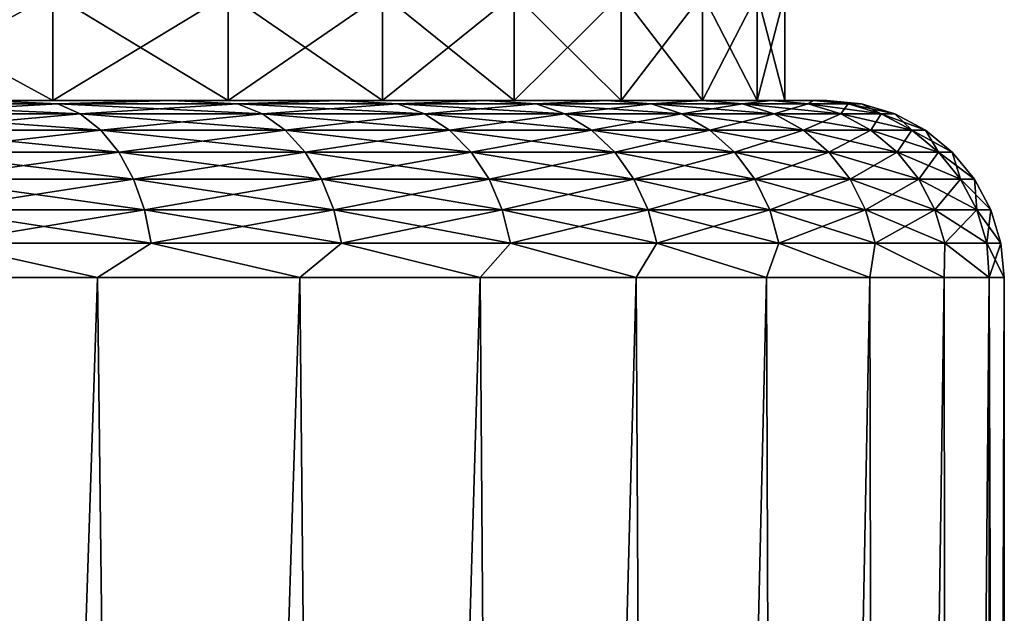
# Model space of a CAD drawing. Header units: metres. Extents: x -109 to 109, y -342 to 116.
# Tile 50 of 213: x -67.55 to -62, y 16.6 to 19.96. Entities that reach past the tile are written whole.
import ezdxf

# ---------------------------------------------------------------- set-up
doc = ezdxf.new("R2010")
doc.units = ezdxf.units.M
doc.layers.add('solid_505140_SW0001', color=7, linetype='CONTINUOUS')

msp = doc.modelspace()

# ---------------------------------------------------------------- linework, layer by layer
at = {"layer": 'solid_505140_SW0001'}
for points in [[(-68.462112, 20.1, 10.57391), (-68.462067, 19.5, 10.573877), (-67.365829, 19.5, 9.64272)], [(-68.462112, 20.1, 10.57391), (-67.365829, 19.5, 9.64272), (-67.365799, 20.1, 9.642699)], [(-67.365799, 20.1, -9.642699), (-68.462067, 19.5, -10.573877), (-68.462112, 20.1, -10.57391)], [(-67.365799, 20.1, -9.642699), (-67.365829, 19.5, -9.64272), (-68.462067, 19.5, -10.573877)], [(-67.365799, 20.1, 9.642699), (-67.365829, 19.5, 9.64272), (-66.376877, 19.5, 8.598705)], [(-66.376915, 20.1, -8.598756), (-66.376877, 19.5, -8.598705), (-67.365829, 19.5, -9.64272)], [(-66.376915, 20.1, -8.598756), (-67.365829, 19.5, -9.64272), (-67.365799, 20.1, -9.642699)], [(-67.365799, 20.1, 9.642699), (-66.376877, 19.5, 8.598705), (-66.376915, 20.1, 8.598756)], [(-66.376915, 20.1, 8.598756), (-66.376877, 19.5, 8.598705), (-65.506546, 19.5, 7.4538)], [(-66.376915, 20.1, 8.598756), (-65.506546, 19.5, 7.4538), (-65.506546, 20.1, 7.453814)], [(-65.506546, 20.1, -7.453814), (-66.376877, 19.5, -8.598705), (-66.376915, 20.1, -8.598756)], [(-65.506546, 20.1, -7.453814), (-65.506546, 19.5, -7.4538), (-66.376877, 19.5, -8.598705)], [(-65.506546, 20.1, 7.453814), (-65.506546, 19.5, 7.4538), (-64.765022, 19.5, 6.221376)], [(-65.506546, 20.1, 7.453814), (-64.765022, 19.5, 6.221376), (-64.764977, 20.1, 6.22128)], [(-64.764977, 20.1, -6.22128), (-64.765022, 19.5, -6.221376), (-65.506546, 19.5, -7.4538)], [(-64.764977, 20.1, -6.22128), (-65.506546, 19.5, -7.4538), (-65.506546, 20.1, -7.453814)], [(-64.764977, 20.1, 6.22128), (-64.765022, 19.5, 6.221376), (-64.161232, 19.5, 4.916321)], [(-64.161285, 20.1, -4.916437), (-64.161232, 19.5, -4.916321), (-64.765022, 19.5, -6.221376)], [(-64.161285, 20.1, -4.916437), (-64.765022, 19.5, -6.221376), (-64.764977, 20.1, -6.22128)], [(-64.764977, 20.1, 6.22128), (-64.161232, 19.5, 4.916321), (-64.161285, 20.1, 4.916437)], [(-64.161285, 20.1, 4.916437), (-64.161232, 19.5, 4.916321), (-63.701992, 19.5, 3.553321)], [(-64.161285, 20.1, 4.916437), (-63.701992, 19.5, 3.553321), (-63.701981, 20.1, 3.553317)], [(-63.701981, 20.1, -3.553317), (-64.161232, 19.5, -4.916321), (-64.161285, 20.1, -4.916437)], [(-63.701981, 20.1, -3.553317), (-63.701992, 19.5, -3.553321), (-64.161232, 19.5, -4.916321)], [(-63.701981, 20.1, 3.553317), (-63.701992, 19.5, 3.553321), (-63.392815, 19.5, 2.148754)], [(-63.392799, 20.1, -2.148644), (-63.392815, 19.5, -2.148754), (-63.701992, 19.5, -3.553321)], [(-63.392799, 20.1, -2.148644), (-63.701992, 19.5, -3.553321), (-63.701981, 20.1, -3.553317)], [(-63.701981, 20.1, 3.553317), (-63.392815, 19.5, 2.148754), (-63.392799, 20.1, 2.148644)], [(-63.392799, 20.1, 2.148644), (-63.392815, 19.5, 2.148754), (-63.237347, 19.5, 0.719167)], [(-63.23735, 20.1, -0.719209), (-63.237347, 19.5, -0.719167), (-63.392815, 19.5, -2.148754)], [(-63.23735, 20.1, -0.719209), (-63.392815, 19.5, -2.148754), (-63.392799, 20.1, -2.148644)], [(-63.392799, 20.1, 2.148644), (-63.237347, 19.5, 0.719167), (-63.23735, 20.1, 0.719209)], [(-63.23735, 20.1, 0.719209), (-63.237347, 19.5, 0.719167), (-63.237347, 19.5, -0.719167)], [(-63.23735, 20.1, 0.719209), (-63.237347, 19.5, -0.719167), (-63.23735, 20.1, -0.719209)], [(-68.462067, 19.5, -10.573877), (-67.365829, 19.5, -9.64272), (-67.757278, 19.5, -10.286635)], [(-67.365829, 19.5, 9.64272), (-68.462067, 19.5, 10.573877), (-67.757278, 19.5, 10.286635)], [(-67.336967, 19.481014, -10.176577), (-68.450905, 19.481014, -11.078626), (-67.757278, 19.5, -10.286635)], [(-68.450905, 19.481014, 11.078626), (-67.336967, 19.481014, 10.176577), (-67.757278, 19.5, 10.286635)], [(-67.365829, 19.5, -9.64272), (-66.696022, 19.5, -9.280717), (-67.757278, 19.5, -10.286635)], [(-67.336967, 19.481014, -10.176577), (-67.757278, 19.5, -10.286635), (-66.696022, 19.5, -9.280717)], [(-67.365829, 19.5, 9.64272), (-67.757278, 19.5, 10.286635), (-66.696022, 19.5, 9.280717)], [(-67.336967, 19.481014, 10.176577), (-66.696022, 19.5, 9.280717), (-67.757278, 19.5, 10.286635)], [(-67.365829, 19.5, -9.64272), (-66.376877, 19.5, -8.598705), (-66.696022, 19.5, -9.280717)], [(-66.376877, 19.5, 8.598705), (-67.365829, 19.5, 9.64272), (-66.696022, 19.5, 9.280717)], [(-66.323425, 19.481014, -9.163031), (-67.336967, 19.481014, -10.176577), (-66.696022, 19.5, -9.280717)], [(-67.336967, 19.481014, 10.176577), (-66.323425, 19.481014, 9.163031), (-66.696022, 19.5, 9.280717)], [(-66.376877, 19.5, -8.598705), (-65.749641, 19.5, -8.165756), (-66.696022, 19.5, -9.280717)], [(-66.323425, 19.481014, -9.163031), (-66.696022, 19.5, -9.280717), (-65.749641, 19.5, -8.165756)], [(-66.376877, 19.5, 8.598705), (-66.696022, 19.5, 9.280717), (-65.749641, 19.5, 8.165756)], [(-66.323425, 19.481014, 9.163031), (-65.749641, 19.5, 8.165756), (-66.696022, 19.5, 9.280717)], [(-66.376877, 19.5, -8.598705), (-65.506546, 19.5, -7.4538), (-65.749641, 19.5, -8.165756)], [(-65.506546, 19.5, 7.4538), (-66.376877, 19.5, 8.598705), (-65.749641, 19.5, 8.165756)], [(-65.421371, 19.481014, -8.049093), (-66.323425, 19.481014, -9.163031), (-65.749641, 19.5, -8.165756)], [(-66.323425, 19.481014, 9.163031), (-65.421371, 19.481014, 8.049093), (-65.749641, 19.5, 8.165756)], [(-65.506546, 19.5, -7.4538), (-64.929482, 19.5, -6.955079), (-65.749641, 19.5, -8.165756)], [(-65.421371, 19.481014, -8.049093), (-65.749641, 19.5, -8.165756), (-64.929482, 19.5, -6.955079)], [(-65.506546, 19.5, 7.4538), (-65.749641, 19.5, 8.165756), (-64.929482, 19.5, 6.955079)], [(-65.421371, 19.481014, 8.049093), (-64.929482, 19.5, 6.955079), (-65.749641, 19.5, 8.165756)], [(-65.506546, 19.5, -7.4538), (-64.765022, 19.5, -6.221376), (-64.929482, 19.5, -6.955079)], [(-64.765022, 19.5, 6.221376), (-65.506546, 19.5, 7.4538), (-64.929482, 19.5, 6.955079)], [(-64.640701, 19.481014, -6.846967), (-65.421371, 19.481014, -8.049093), (-64.929482, 19.5, -6.955079)], [(-65.421371, 19.481014, 8.049093), (-64.640701, 19.481014, 6.846967), (-64.929482, 19.5, 6.955079)], [(-64.765022, 19.5, -6.221376), (-64.245087, 19.5, -5.662771), (-64.929482, 19.5, -6.955079)], [(-64.640701, 19.481014, -6.846967), (-64.929482, 19.5, -6.955079), (-64.245087, 19.5, -5.662771)], [(-64.765022, 19.5, 6.221376), (-64.929482, 19.5, 6.955079), (-64.245087, 19.5, 5.662771)], [(-64.640701, 19.481014, 6.846967), (-64.245087, 19.5, 5.662771), (-64.929482, 19.5, 6.955079)], [(-64.765022, 19.5, -6.221376), (-64.161232, 19.5, -4.916321), (-64.245087, 19.5, -5.662771)], [(-64.161232, 19.5, 4.916321), (-64.765022, 19.5, 6.221376), (-64.245087, 19.5, 5.662771)], [(-63.989967, 19.481014, -5.569825), (-64.640701, 19.481014, -6.846967), (-64.245087, 19.5, -5.662771)], [(-64.640701, 19.481014, 6.846967), (-63.989967, 19.481014, 5.569825), (-64.245087, 19.5, 5.662771)], [(-64.161232, 19.5, -4.916321), (-63.704601, 19.5, -4.304397), (-64.245087, 19.5, -5.662771)], [(-63.989967, 19.481014, -5.569825), (-64.245087, 19.5, -5.662771), (-63.704601, 19.5, -4.304397)], [(-64.161232, 19.5, 4.916321), (-64.245087, 19.5, 5.662771), (-63.704601, 19.5, 4.304397)], [(-63.989967, 19.481014, 5.569825), (-63.704601, 19.5, 4.304397), (-64.245087, 19.5, 5.662771)], [(-64.161232, 19.5, -4.916321), (-63.701992, 19.5, -3.553321), (-63.704601, 19.5, -4.304397)], [(-63.701992, 19.5, 3.553321), (-64.161232, 19.5, 4.916321), (-63.704601, 19.5, 4.304397)], [(-63.476295, 19.481014, -4.231658), (-63.989967, 19.481014, -5.569825), (-63.704601, 19.5, -4.304397)], [(-63.989967, 19.481014, 5.569825), (-63.476295, 19.481014, 4.231658), (-63.704601, 19.5, 4.304397)], [(-63.701992, 19.5, -3.553321), (-63.313999, 19.5, -2.89466), (-63.704601, 19.5, -4.304397)], [(-63.476295, 19.481014, -4.231658), (-63.704601, 19.5, -4.304397), (-63.313999, 19.5, -2.89466)], [(-63.701992, 19.5, 3.553321), (-63.704601, 19.5, 4.304397), (-63.313999, 19.5, 2.89466)], [(-63.476295, 19.481014, 4.231658), (-63.313999, 19.5, 2.89466), (-63.704601, 19.5, 4.304397)], [(-63.701992, 19.5, -3.553321), (-63.392815, 19.5, -2.148754), (-63.313999, 19.5, -2.89466)], [(-63.392815, 19.5, 2.148754), (-63.701992, 19.5, 3.553321), (-63.313999, 19.5, 2.89466)], [(-63.105312, 19.481014, -2.847129), (-63.476295, 19.481014, -4.231658), (-63.313999, 19.5, -2.89466)], [(-63.476295, 19.481014, 4.231658), (-63.105312, 19.481014, 2.847129), (-63.313999, 19.5, 2.89466)], [(-63.392815, 19.5, -2.148754), (-63.078362, 19.5, -1.452147), (-63.313999, 19.5, -2.89466)], [(-63.392815, 19.5, -2.148754), (-63.237347, 19.5, -0.719167), (-63.078362, 19.5, -1.452147)], [(-63.392815, 19.5, 2.148754), (-63.313999, 19.5, 2.89466), (-63.078362, 19.5, 1.452147)], [(-63.237347, 19.5, 0.719167), (-63.392815, 19.5, 2.148754), (-63.078362, 19.5, 1.452147)], [(-63.105312, 19.481014, -2.847129), (-63.313999, 19.5, -2.89466), (-63.078362, 19.5, -1.452147)], [(-63.105312, 19.481014, 2.847129), (-63.078362, 19.5, 1.452147), (-63.313999, 19.5, 2.89466)], [(-63.237347, 19.5, -0.719167), (-63, 19.5), (-63.078362, 19.5, -1.452147)], [(-63.237347, 19.5, 0.719167), (-63.078362, 19.5, 1.452147), (-63, 19.5)], [(-63.237347, 19.5, -0.719167), (-63.237347, 19.5, 0.719167), (-63, 19.5)], [(-62.881081, 19.481014, -1.431406), (-63.105312, 19.481014, -2.847129), (-63.078362, 19.5, -1.452147)], [(-63.105312, 19.481014, 2.847129), (-62.881081, 19.481014, 1.431406), (-63.078362, 19.5, 1.452147)], [(-62.881081, 19.481014, -1.431406), (-63.078362, 19.5, -1.452147), (-63, 19.5)], [(-62.806065, 19.481014), (-63, 19.5), (-63.078362, 19.5, 1.452147)], [(-62.881081, 19.481014, 1.431406), (-62.806065, 19.481014), (-63.078362, 19.5, 1.452147)], [(-62.881081, 19.481014, -1.431406), (-63, 19.5), (-62.806065, 19.481014)], [(-67.211281, 19.424255, 10.31617), (-67.336967, 19.481014, 10.176577), (-68.450905, 19.481014, 11.078626)], [(-68.3405, 19.424255, 11.230593), (-67.211281, 19.424255, 10.31617), (-68.450905, 19.481014, 11.078626)], [(-68.3405, 19.424255, -11.230593), (-68.450905, 19.481014, -11.078626), (-67.336967, 19.481014, -10.176577)], [(-67.211281, 19.424255, -10.31617), (-68.3405, 19.424255, -11.230593), (-67.336967, 19.481014, -10.176577)], [(-66.18383, 19.424255, 9.288721), (-66.323425, 19.481014, 9.163031), (-67.336967, 19.481014, 10.176577)], [(-67.211281, 19.424255, 10.31617), (-66.18383, 19.424255, 9.288721), (-67.336967, 19.481014, 10.176577)], [(-67.211281, 19.424255, -10.31617), (-67.336967, 19.481014, -10.176577), (-66.323425, 19.481014, -9.163031)], [(-66.18383, 19.424255, -9.288721), (-67.211281, 19.424255, -10.31617), (-66.323425, 19.481014, -9.163031)], [(-65.269409, 19.424255, 8.159503), (-65.421371, 19.481014, 8.049093), (-66.323425, 19.481014, 9.163031)], [(-66.18383, 19.424255, 9.288721), (-65.269409, 19.424255, 8.159503), (-66.323425, 19.481014, 9.163031)], [(-66.18383, 19.424255, -9.288721), (-66.323425, 19.481014, -9.163031), (-65.421371, 19.481014, -8.049093)], [(-65.269409, 19.424255, -8.159503), (-66.18383, 19.424255, -9.288721), (-65.421371, 19.481014, -8.049093)], [(-64.478027, 19.424255, 6.940888), (-64.640701, 19.481014, 6.846967), (-65.421371, 19.481014, 8.049093)], [(-65.269409, 19.424255, 8.159503), (-64.478027, 19.424255, 6.940888), (-65.421371, 19.481014, 8.049093)], [(-65.269409, 19.424255, -8.159503), (-65.421371, 19.481014, -8.049093), (-64.640701, 19.481014, -6.846967)], [(-64.478027, 19.424255, -6.940888), (-65.269409, 19.424255, -8.159503), (-64.640701, 19.481014, -6.846967)], [(-63.818367, 19.424255, 5.646227), (-63.989967, 19.481014, 5.569825), (-64.640701, 19.481014, 6.846967)], [(-64.478027, 19.424255, 6.940888), (-63.818367, 19.424255, 5.646227), (-64.640701, 19.481014, 6.846967)], [(-64.478027, 19.424255, -6.940888), (-64.640701, 19.481014, -6.846967), (-63.989967, 19.481014, -5.569825)], [(-63.818367, 19.424255, -5.646227), (-64.478027, 19.424255, -6.940888), (-63.989967, 19.481014, -5.569825)], [(-63.297646, 19.424255, 4.289705), (-63.476295, 19.481014, 4.231658), (-63.989967, 19.481014, 5.569825)], [(-63.818367, 19.424255, 5.646227), (-63.297646, 19.424255, 4.289705), (-63.989967, 19.481014, 5.569825)], [(-63.818367, 19.424255, -5.646227), (-63.989967, 19.481014, -5.569825), (-63.476295, 19.481014, -4.231658)], [(-63.297646, 19.424255, -4.289705), (-63.818367, 19.424255, -5.646227), (-63.476295, 19.481014, -4.231658)], [(-62.921574, 19.424255, 2.886184), (-63.105312, 19.481014, 2.847129), (-63.476295, 19.481014, 4.231658)], [(-63.297646, 19.424255, 4.289705), (-62.921574, 19.424255, 2.886184), (-63.476295, 19.481014, 4.231658)], [(-63.297646, 19.424255, -4.289705), (-63.476295, 19.481014, -4.231658), (-63.105312, 19.481014, -2.847129)], [(-62.921574, 19.424255, -2.886184), (-63.297646, 19.424255, -4.289705), (-63.105312, 19.481014, -2.847129)], [(-62.694271, 19.424255, 1.451041), (-62.881081, 19.481014, 1.431406), (-63.105312, 19.481014, 2.847129)], [(-62.921574, 19.424255, 2.886184), (-62.694271, 19.424255, 1.451041), (-63.105312, 19.481014, 2.847129)], [(-62.921574, 19.424255, -2.886184), (-63.105312, 19.481014, -2.847129), (-62.881081, 19.481014, -1.431406)], [(-62.694271, 19.424255, -1.451041), (-62.921574, 19.424255, -2.886184), (-62.881081, 19.481014, -1.431406)], [(-62.618225, 19.424255), (-62.806065, 19.481014), (-62.881081, 19.481014, 1.431406)], [(-62.694271, 19.424255, -1.451041), (-62.881081, 19.481014, -1.431406), (-62.806065, 19.481014)], [(-62.694271, 19.424255, 1.451041), (-62.618225, 19.424255), (-62.881081, 19.481014, 1.431406)], [(-62.694271, 19.424255, -1.451041), (-62.806065, 19.481014), (-62.618225, 19.424255)], [(-67.095428, 19.331905, 10.444839), (-67.211281, 19.424255, 10.31617), (-68.3405, 19.424255, 11.230593)], [(-68.238724, 19.331905, 11.370667), (-67.095428, 19.331905, 10.444839), (-68.3405, 19.424255, 11.230593)], [(-68.238724, 19.331905, -11.370667), (-68.3405, 19.424255, -11.230593), (-67.211281, 19.424255, -10.31617)], [(-67.095428, 19.331905, -10.444839), (-68.238724, 19.331905, -11.370667), (-67.211281, 19.424255, -10.31617)], [(-66.055161, 19.331905, 9.404575), (-66.18383, 19.424255, 9.288721), (-67.211281, 19.424255, 10.31617)], [(-67.095428, 19.331905, 10.444839), (-66.055161, 19.331905, 9.404575), (-67.211281, 19.424255, 10.31617)], [(-67.095428, 19.331905, -10.444839), (-67.211281, 19.424255, -10.31617), (-66.18383, 19.424255, -9.288721)], [(-66.055161, 19.331905, -9.404575), (-67.095428, 19.331905, -10.444839), (-66.18383, 19.424255, -9.288721)], [(-65.129333, 19.331905, 8.261273), (-65.269409, 19.424255, 8.159503), (-66.18383, 19.424255, 9.288721)], [(-66.055161, 19.331905, 9.404575), (-65.129333, 19.331905, 8.261273), (-66.18383, 19.424255, 9.288721)], [(-66.055161, 19.331905, -9.404575), (-66.18383, 19.424255, -9.288721), (-65.269409, 19.424255, -8.159503)], [(-65.129333, 19.331905, -8.261273), (-66.055161, 19.331905, -9.404575), (-65.269409, 19.424255, -8.159503)], [(-64.328087, 19.331905, 7.027459), (-64.478027, 19.424255, 6.940888), (-65.269409, 19.424255, 8.159503)], [(-65.129333, 19.331905, 8.261273), (-64.328087, 19.331905, 7.027459), (-65.269409, 19.424255, 8.159503)], [(-65.129333, 19.331905, -8.261273), (-65.269409, 19.424255, -8.159503), (-64.478027, 19.424255, -6.940888)], [(-64.328087, 19.331905, -7.027459), (-65.129333, 19.331905, -8.261273), (-64.478027, 19.424255, -6.940888)], [(-63.660194, 19.331905, 5.71665), (-63.818367, 19.424255, 5.646227), (-64.478027, 19.424255, 6.940888)], [(-64.328087, 19.331905, 7.027459), (-63.660194, 19.331905, 5.71665), (-64.478027, 19.424255, 6.940888)], [(-64.328087, 19.331905, -7.027459), (-64.478027, 19.424255, -6.940888), (-63.818367, 19.424255, -5.646227)], [(-63.660194, 19.331905, -5.71665), (-64.328087, 19.331905, -7.027459), (-63.818367, 19.424255, -5.646227)], [(-63.13298, 19.331905, 4.343208), (-63.297646, 19.424255, 4.289705), (-63.818367, 19.424255, 5.646227)], [(-63.660194, 19.331905, 5.71665), (-63.13298, 19.331905, 4.343208), (-63.818367, 19.424255, 5.646227)], [(-63.660194, 19.331905, -5.71665), (-63.818367, 19.424255, -5.646227), (-63.297646, 19.424255, -4.289705)], [(-63.13298, 19.331905, -4.343208), (-63.660194, 19.331905, -5.71665), (-63.297646, 19.424255, -4.289705)], [(-62.752216, 19.331905, 2.922182), (-62.921574, 19.424255, 2.886184), (-63.297646, 19.424255, 4.289705)], [(-63.13298, 19.331905, 4.343208), (-62.752216, 19.331905, 2.922182), (-63.297646, 19.424255, 4.289705)], [(-63.13298, 19.331905, -4.343208), (-63.297646, 19.424255, -4.289705), (-62.921574, 19.424255, -2.886184)], [(-62.752216, 19.331905, -2.922182), (-63.13298, 19.331905, -4.343208), (-62.921574, 19.424255, -2.886184)], [(-62.522076, 19.331905, 1.469139), (-62.694271, 19.424255, 1.451041), (-62.921574, 19.424255, 2.886184)], [(-62.752216, 19.331905, 2.922182), (-62.522076, 19.331905, 1.469139), (-62.921574, 19.424255, 2.886184)], [(-62.752216, 19.331905, -2.922182), (-62.921574, 19.424255, -2.886184), (-62.694271, 19.424255, -1.451041)], [(-62.522076, 19.331905, -1.469139), (-62.752216, 19.331905, -2.922182), (-62.694271, 19.424255, -1.451041)], [(-62.445084, 19.331905), (-62.618225, 19.424255), (-62.694271, 19.424255, 1.451041)], [(-62.522076, 19.331905, -1.469139), (-62.694271, 19.424255, -1.451041), (-62.618225, 19.424255)], [(-62.522076, 19.331905, 1.469139), (-62.445084, 19.331905), (-62.694271, 19.424255, 1.451041)], [(-62.522076, 19.331905, -1.469139), (-62.618225, 19.424255), (-62.445084, 19.331905)], [(-66.993866, 19.207523, 10.557629), (-67.095428, 19.331905, 10.444839), (-68.238724, 19.331905, 11.370667)], [(-68.149513, 19.207523, 11.493454), (-66.993866, 19.207523, 10.557629), (-68.238724, 19.331905, 11.370667)], [(-68.149513, 19.207523, -11.493454), (-68.238724, 19.331905, -11.370667), (-67.095428, 19.331905, -10.444839)], [(-66.993866, 19.207523, -10.557629), (-68.149513, 19.207523, -11.493454), (-67.095428, 19.331905, -10.444839)], [(-65.942375, 19.207523, 9.506131), (-66.055161, 19.331905, 9.404575), (-67.095428, 19.331905, 10.444839)], [(-66.993866, 19.207523, 10.557629), (-65.942375, 19.207523, 9.506131), (-67.095428, 19.331905, 10.444839)], [(-66.993866, 19.207523, -10.557629), (-67.095428, 19.331905, -10.444839), (-66.055161, 19.331905, -9.404575)], [(-65.942375, 19.207523, -9.506131), (-66.993866, 19.207523, -10.557629), (-66.055161, 19.331905, -9.404575)], [(-65.006546, 19.207523, 8.350483), (-65.129333, 19.331905, 8.261273), (-66.055161, 19.331905, 9.404575)], [(-65.942375, 19.207523, 9.506131), (-65.006546, 19.207523, 8.350483), (-66.055161, 19.331905, 9.404575)], [(-65.942375, 19.207523, -9.506131), (-66.055161, 19.331905, -9.404575), (-65.129333, 19.331905, -8.261273)], [(-65.006546, 19.207523, -8.350483), (-65.942375, 19.207523, -9.506131), (-65.129333, 19.331905, -8.261273)], [(-64.196648, 19.207523, 7.103345), (-64.328087, 19.331905, 7.027459), (-65.129333, 19.331905, 8.261273)], [(-65.006546, 19.207523, 8.350483), (-64.196648, 19.207523, 7.103345), (-65.129333, 19.331905, 8.261273)], [(-65.006546, 19.207523, -8.350483), (-65.129333, 19.331905, -8.261273), (-64.328087, 19.331905, -7.027459)], [(-64.196648, 19.207523, -7.103345), (-65.006546, 19.207523, -8.350483), (-64.328087, 19.331905, -7.027459)], [(-63.521542, 19.207523, 5.778381), (-63.660194, 19.331905, 5.71665), (-64.328087, 19.331905, 7.027459)], [(-64.196648, 19.207523, 7.103345), (-63.521542, 19.207523, 5.778381), (-64.328087, 19.331905, 7.027459)], [(-64.196648, 19.207523, -7.103345), (-64.328087, 19.331905, -7.027459), (-63.660194, 19.331905, -5.71665)], [(-63.521542, 19.207523, -5.778381), (-64.196648, 19.207523, -7.103345), (-63.660194, 19.331905, -5.71665)], [(-62.988636, 19.207523, 4.390109), (-63.13298, 19.331905, 4.343208), (-63.660194, 19.331905, 5.71665)], [(-63.521542, 19.207523, 5.778381), (-62.988636, 19.207523, 4.390109), (-63.660194, 19.331905, 5.71665)], [(-63.521542, 19.207523, -5.778381), (-63.660194, 19.331905, -5.71665), (-63.13298, 19.331905, -4.343208)], [(-62.988636, 19.207523, -4.390109), (-63.521542, 19.207523, -5.778381), (-63.13298, 19.331905, -4.343208)], [(-62.60376, 19.207523, 2.953737), (-62.752216, 19.331905, 2.922182), (-63.13298, 19.331905, 4.343208)], [(-62.988636, 19.207523, 4.390109), (-62.60376, 19.207523, 2.953737), (-63.13298, 19.331905, 4.343208)], [(-62.988636, 19.207523, -4.390109), (-63.13298, 19.331905, -4.343208), (-62.752216, 19.331905, -2.922182)], [(-62.60376, 19.207523, -2.953737), (-62.988636, 19.207523, -4.390109), (-62.752216, 19.331905, -2.922182)], [(-62.371136, 19.207523, 1.485003), (-62.522076, 19.331905, 1.469139), (-62.752216, 19.331905, 2.922182)], [(-62.60376, 19.207523, 2.953737), (-62.371136, 19.207523, 1.485003), (-62.752216, 19.331905, 2.922182)], [(-62.60376, 19.207523, -2.953737), (-62.752216, 19.331905, -2.922182), (-62.522076, 19.331905, -1.469139)], [(-62.371136, 19.207523, -1.485003), (-62.60376, 19.207523, -2.953737), (-62.522076, 19.331905, -1.469139)], [(-62.293308, 19.207523), (-62.445084, 19.331905), (-62.522076, 19.331905, 1.469139)], [(-62.371136, 19.207523, -1.485003), (-62.522076, 19.331905, -1.469139), (-62.445084, 19.331905)], [(-62.371136, 19.207523, 1.485003), (-62.293308, 19.207523), (-62.522076, 19.331905, 1.469139)], [(-62.371136, 19.207523, -1.485003), (-62.445084, 19.331905), (-62.293308, 19.207523)], [(-66.910522, 19.055897, 10.650195), (-66.993866, 19.207523, 10.557629), (-68.149513, 19.207523, 11.493454)], [(-68.076302, 19.055897, 11.594226), (-66.910522, 19.055897, 10.650195), (-68.149513, 19.207523, 11.493454)], [(-68.076302, 19.055897, -11.594226), (-68.149513, 19.207523, -11.493454), (-66.993866, 19.207523, -10.557629)], [(-66.910522, 19.055897, -10.650195), (-68.076302, 19.055897, -11.594226), (-66.993866, 19.207523, -10.557629)], [(-65.849808, 19.055897, 9.589478), (-65.942375, 19.207523, 9.506131), (-66.993866, 19.207523, 10.557629)], [(-66.910522, 19.055897, 10.650195), (-65.849808, 19.055897, 9.589478), (-66.993866, 19.207523, 10.557629)], [(-66.910522, 19.055897, -10.650195), (-66.993866, 19.207523, -10.557629), (-65.942375, 19.207523, -9.506131)], [(-65.849808, 19.055897, -9.589478), (-66.910522, 19.055897, -10.650195), (-65.942375, 19.207523, -9.506131)], [(-64.905777, 19.055897, 8.423698), (-65.006546, 19.207523, 8.350483), (-65.942375, 19.207523, 9.506131)], [(-65.849808, 19.055897, 9.589478), (-64.905777, 19.055897, 8.423698), (-65.942375, 19.207523, 9.506131)], [(-65.849808, 19.055897, -9.589478), (-65.942375, 19.207523, -9.506131), (-65.006546, 19.207523, -8.350483)], [(-64.905777, 19.055897, -8.423698), (-65.849808, 19.055897, -9.589478), (-65.006546, 19.207523, -8.350483)], [(-64.088776, 19.055897, 7.165626), (-64.196648, 19.207523, 7.103345), (-65.006546, 19.207523, 8.350483)], [(-64.905777, 19.055897, 8.423698), (-64.088776, 19.055897, 7.165626), (-65.006546, 19.207523, 8.350483)], [(-64.905777, 19.055897, -8.423698), (-65.006546, 19.207523, -8.350483), (-64.196648, 19.207523, -7.103345)], [(-64.088776, 19.055897, -7.165626), (-64.905777, 19.055897, -8.423698), (-64.196648, 19.207523, -7.103345)], [(-63.407749, 19.055897, 5.829045), (-63.521542, 19.207523, 5.778381), (-64.196648, 19.207523, 7.103345)], [(-64.088776, 19.055897, 7.165626), (-63.407749, 19.055897, 5.829045), (-64.196648, 19.207523, 7.103345)], [(-64.088776, 19.055897, -7.165626), (-64.196648, 19.207523, -7.103345), (-63.521542, 19.207523, -5.778381)], [(-63.407749, 19.055897, -5.829045), (-64.088776, 19.055897, -7.165626), (-63.521542, 19.207523, -5.778381)], [(-62.870171, 19.055897, 4.4286), (-62.988636, 19.207523, 4.390109), (-63.521542, 19.207523, 5.778381)], [(-63.407749, 19.055897, 5.829045), (-62.870171, 19.055897, 4.4286), (-63.521542, 19.207523, 5.778381)], [(-63.407749, 19.055897, -5.829045), (-63.521542, 19.207523, -5.778381), (-62.988636, 19.207523, -4.390109)], [(-62.870171, 19.055897, -4.4286), (-63.407749, 19.055897, -5.829045), (-62.988636, 19.207523, -4.390109)], [(-62.481922, 19.055897, 2.979635), (-62.60376, 19.207523, 2.953737), (-62.988636, 19.207523, 4.390109)], [(-62.870171, 19.055897, 4.4286), (-62.481922, 19.055897, 2.979635), (-62.988636, 19.207523, 4.390109)], [(-62.870171, 19.055897, -4.4286), (-62.988636, 19.207523, -4.390109), (-62.60376, 19.207523, -2.953737)], [(-62.481922, 19.055897, -2.979635), (-62.870171, 19.055897, -4.4286), (-62.60376, 19.207523, -2.953737)], [(-62.247257, 19.055897, 1.498024), (-62.371136, 19.207523, 1.485003), (-62.60376, 19.207523, 2.953737)], [(-62.481922, 19.055897, 2.979635), (-62.247257, 19.055897, 1.498024), (-62.60376, 19.207523, 2.953737)], [(-62.481922, 19.055897, -2.979635), (-62.60376, 19.207523, -2.953737), (-62.371136, 19.207523, -1.485003)], [(-62.247257, 19.055897, -1.498024), (-62.481922, 19.055897, -2.979635), (-62.371136, 19.207523, -1.485003)], [(-62.168747, 19.055897), (-62.293308, 19.207523), (-62.371136, 19.207523, 1.485003)], [(-62.247257, 19.055897, -1.498024), (-62.371136, 19.207523, -1.485003), (-62.293308, 19.207523)], [(-62.247257, 19.055897, 1.498024), (-62.168747, 19.055897), (-62.371136, 19.207523, 1.485003)], [(-62.247257, 19.055897, -1.498024), (-62.293308, 19.207523), (-62.168747, 19.055897)], [(-66.848595, 18.882864, 10.718976), (-66.910522, 19.055897, 10.650195), (-68.076302, 19.055897, 11.594226)], [(-68.021904, 18.882864, 11.669103), (-66.848595, 18.882864, 10.718976), (-68.076302, 19.055897, 11.594226)], [(-68.021904, 18.882864, -11.669103), (-68.076302, 19.055897, -11.594226), (-66.910522, 19.055897, -10.650195)], [(-66.848595, 18.882864, -10.718976), (-68.021904, 18.882864, -11.669103), (-66.910522, 19.055897, -10.650195)], [(-65.781021, 18.882864, 9.651409), (-65.849808, 19.055897, 9.589478), (-66.910522, 19.055897, 10.650195)], [(-66.848595, 18.882864, 10.718976), (-65.781021, 18.882864, 9.651409), (-66.910522, 19.055897, 10.650195)], [(-66.848595, 18.882864, -10.718976), (-66.910522, 19.055897, -10.650195), (-65.849808, 19.055897, -9.589478)], [(-65.781021, 18.882864, -9.651409), (-66.848595, 18.882864, -10.718976), (-65.849808, 19.055897, -9.589478)], [(-64.830894, 18.882864, 8.4781), (-64.905777, 19.055897, 8.423698), (-65.849808, 19.055897, 9.589478)], [(-65.781021, 18.882864, 9.651409), (-64.830894, 18.882864, 8.4781), (-65.849808, 19.055897, 9.589478)], [(-65.781021, 18.882864, -9.651409), (-65.849808, 19.055897, -9.589478), (-64.905777, 19.055897, -8.423698)], [(-64.830894, 18.882864, -8.4781), (-65.781021, 18.882864, -9.651409), (-64.905777, 19.055897, -8.423698)], [(-64.008621, 18.882864, 7.211902), (-64.088776, 19.055897, 7.165626), (-64.905777, 19.055897, 8.423698)], [(-64.830894, 18.882864, 8.4781), (-64.008621, 18.882864, 7.211902), (-64.905777, 19.055897, 8.423698)], [(-64.830894, 18.882864, -8.4781), (-64.905777, 19.055897, -8.423698), (-64.088776, 19.055897, -7.165626)], [(-64.008621, 18.882864, -7.211902), (-64.830894, 18.882864, -8.4781), (-64.088776, 19.055897, -7.165626)], [(-63.3232, 18.882864, 5.86669), (-63.407749, 19.055897, 5.829045), (-64.088776, 19.055897, 7.165626)], [(-64.008621, 18.882864, 7.211902), (-63.3232, 18.882864, 5.86669), (-64.088776, 19.055897, 7.165626)], [(-64.008621, 18.882864, -7.211902), (-64.088776, 19.055897, -7.165626), (-63.407749, 19.055897, -5.829045)], [(-63.3232, 18.882864, -5.86669), (-64.008621, 18.882864, -7.211902), (-63.407749, 19.055897, -5.829045)], [(-62.782146, 18.882864, 4.457201), (-62.870171, 19.055897, 4.4286), (-63.407749, 19.055897, 5.829045)], [(-63.3232, 18.882864, 5.86669), (-62.782146, 18.882864, 4.457201), (-63.407749, 19.055897, 5.829045)], [(-63.3232, 18.882864, -5.86669), (-63.407749, 19.055897, -5.829045), (-62.870171, 19.055897, -4.4286)], [(-62.782146, 18.882864, -4.457201), (-63.3232, 18.882864, -5.86669), (-62.870171, 19.055897, -4.4286)], [(-62.391392, 18.882864, 2.998878), (-62.481922, 19.055897, 2.979635), (-62.870171, 19.055897, 4.4286)], [(-62.782146, 18.882864, 4.457201), (-62.391392, 18.882864, 2.998878), (-62.870171, 19.055897, 4.4286)], [(-62.782146, 18.882864, -4.457201), (-62.870171, 19.055897, -4.4286), (-62.481922, 19.055897, -2.979635)], [(-62.391392, 18.882864, -2.998878), (-62.782146, 18.882864, -4.457201), (-62.481922, 19.055897, -2.979635)], [(-62.155212, 18.882864, 1.507698), (-62.247257, 19.055897, 1.498024), (-62.481922, 19.055897, 2.979635)], [(-62.391392, 18.882864, 2.998878), (-62.155212, 18.882864, 1.507698), (-62.481922, 19.055897, 2.979635)], [(-62.391392, 18.882864, -2.998878), (-62.481922, 19.055897, -2.979635), (-62.247257, 19.055897, -1.498024)], [(-62.155212, 18.882864, -1.507698), (-62.391392, 18.882864, -2.998878), (-62.247257, 19.055897, -1.498024)], [(-62.076195, 18.882864), (-62.168747, 19.055897), (-62.247257, 19.055897, 1.498024)], [(-62.155212, 18.882864, -1.507698), (-62.247257, 19.055897, -1.498024), (-62.168747, 19.055897)], [(-62.155212, 18.882864, 1.507698), (-62.076195, 18.882864), (-62.247257, 19.055897, 1.498024)], [(-62.155212, 18.882864, -1.507698), (-62.168747, 19.055897), (-62.076195, 18.882864)], [(-66.810463, 18.695091, 10.761321), (-66.848595, 18.882864, 10.718976), (-68.021904, 18.882864, 11.669103)], [(-67.988411, 18.695091, 11.715201), (-66.810463, 18.695091, 10.761321), (-68.021904, 18.882864, 11.669103)], [(-67.988411, 18.695091, -11.715201), (-68.021904, 18.882864, -11.669103), (-66.848595, 18.882864, -10.718976)], [(-66.810463, 18.695091, -10.761321), (-67.988411, 18.695091, -11.715201), (-66.848595, 18.882864, -10.718976)], [(-65.738678, 18.695091, 9.689537), (-65.781021, 18.882864, 9.651409), (-66.848595, 18.882864, 10.718976)], [(-66.810463, 18.695091, 10.761321), (-65.738678, 18.695091, 9.689537), (-66.848595, 18.882864, 10.718976)], [(-66.810463, 18.695091, -10.761321), (-66.848595, 18.882864, -10.718976), (-65.781021, 18.882864, -9.651409)], [(-65.738678, 18.695091, -9.689537), (-66.810463, 18.695091, -10.761321), (-65.781021, 18.882864, -9.651409)], [(-64.784798, 18.695091, 8.511592), (-64.830894, 18.882864, 8.4781), (-65.781021, 18.882864, 9.651409)], [(-65.738678, 18.695091, 9.689537), (-64.784798, 18.695091, 8.511592), (-65.781021, 18.882864, 9.651409)], [(-65.738678, 18.695091, -9.689537), (-65.781021, 18.882864, -9.651409), (-64.830894, 18.882864, -8.4781)], [(-64.784798, 18.695091, -8.511592), (-65.738678, 18.695091, -9.689537), (-64.830894, 18.882864, -8.4781)], [(-63.95927, 18.695091, 7.240393), (-64.008621, 18.882864, 7.211902), (-64.830894, 18.882864, 8.4781)], [(-64.784798, 18.695091, 8.511592), (-63.95927, 18.695091, 7.240393), (-64.830894, 18.882864, 8.4781)], [(-64.784798, 18.695091, -8.511592), (-64.830894, 18.882864, -8.4781), (-64.008621, 18.882864, -7.211902)], [(-63.95927, 18.695091, -7.240393), (-64.784798, 18.695091, -8.511592), (-64.008621, 18.882864, -7.211902)], [(-63.271145, 18.695091, 5.889866), (-63.3232, 18.882864, 5.86669), (-64.008621, 18.882864, 7.211902)], [(-63.95927, 18.695091, 7.240393), (-63.271145, 18.695091, 5.889866), (-64.008621, 18.882864, 7.211902)], [(-63.95927, 18.695091, -7.240393), (-64.008621, 18.882864, -7.211902), (-63.3232, 18.882864, -5.86669)], [(-63.271145, 18.695091, -5.889866), (-63.95927, 18.695091, -7.240393), (-63.3232, 18.882864, -5.86669)], [(-62.727955, 18.695091, 4.474809), (-62.782146, 18.882864, 4.457201), (-63.3232, 18.882864, 5.86669)], [(-63.271145, 18.695091, 5.889866), (-62.727955, 18.695091, 4.474809), (-63.3232, 18.882864, 5.86669)], [(-63.271145, 18.695091, -5.889866), (-63.3232, 18.882864, -5.86669), (-62.782146, 18.882864, -4.457201)], [(-62.727955, 18.695091, -4.474809), (-63.271145, 18.695091, -5.889866), (-62.782146, 18.882864, -4.457201)], [(-62.335655, 18.695091, 3.010725), (-62.391392, 18.882864, 2.998878), (-62.782146, 18.882864, 4.457201)], [(-62.727955, 18.695091, 4.474809), (-62.335655, 18.695091, 3.010725), (-62.782146, 18.882864, 4.457201)], [(-62.727955, 18.695091, -4.474809), (-62.782146, 18.882864, -4.457201), (-62.391392, 18.882864, -2.998878)], [(-62.335655, 18.695091, -3.010725), (-62.727955, 18.695091, -4.474809), (-62.391392, 18.882864, -2.998878)], [(-62.098541, 18.695091, 1.513654), (-62.155212, 18.882864, 1.507698), (-62.391392, 18.882864, 2.998878)], [(-62.335655, 18.695091, 3.010725), (-62.098541, 18.695091, 1.513654), (-62.391392, 18.882864, 2.998878)], [(-62.335655, 18.695091, -3.010725), (-62.391392, 18.882864, -2.998878), (-62.155212, 18.882864, -1.507698)], [(-62.098541, 18.695091, -1.513654), (-62.335655, 18.695091, -3.010725), (-62.155212, 18.882864, -1.507698)], [(-62.019215, 18.695091), (-62.076195, 18.882864), (-62.155212, 18.882864, 1.507698)], [(-62.098541, 18.695091, -1.513654), (-62.155212, 18.882864, -1.507698), (-62.076195, 18.882864)], [(-62.098541, 18.695091, 1.513654), (-62.019215, 18.695091), (-62.155212, 18.882864, 1.507698)], [(-62.098541, 18.695091, -1.513654), (-62.076195, 18.882864), (-62.019215, 18.695091)], [(-67.988411, 18.695091, 11.715201), (-68.362785, 18.5, 12.001491), (-67.1129, 18.5, 11.05135)], [(-67.988411, 18.695091, -11.715201), (-67.1129, 18.5, -11.05135), (-68.362785, 18.5, -12.001491)], [(-67.988411, 18.695091, 11.715201), (-67.1129, 18.5, 11.05135), (-66.810463, 18.695091, 10.761321)], [(-66.810463, 18.695091, -10.761321), (-67.1129, 18.5, -11.05135), (-67.988411, 18.695091, -11.715201)], [(-66.810463, 18.695091, 10.761321), (-67.1129, 18.5, 11.05135), (-65.973068, 18.5, 9.971642)], [(-66.810463, 18.695091, -10.761321), (-65.973068, 18.5, -9.971642), (-67.1129, 18.5, -11.05135)], [(-66.810463, 18.695091, 10.761321), (-65.973068, 18.5, 9.971642), (-65.738678, 18.695091, 9.689537)], [(-65.738678, 18.695091, -9.689537), (-65.973068, 18.5, -9.971642), (-66.810463, 18.695091, -10.761321)], [(-65.738678, 18.695091, 9.689537), (-65.973068, 18.5, 9.971642), (-64.95665, 18.5, 8.775026)], [(-65.738678, 18.695091, -9.689537), (-64.95665, 18.5, -8.775026), (-65.973068, 18.5, -9.971642)], [(-65.738678, 18.695091, 9.689537), (-64.95665, 18.5, 8.775026), (-64.784798, 18.695091, 8.511592)], [(-64.784798, 18.695091, -8.511592), (-64.95665, 18.5, -8.775026), (-65.738678, 18.695091, -9.689537)], [(-64.784798, 18.695091, 8.511592), (-64.95665, 18.5, 8.775026), (-64.075569, 18.5, 7.475531)], [(-64.784798, 18.695091, -8.511592), (-64.075569, 18.5, -7.475531), (-64.95665, 18.5, -8.775026)], [(-64.784798, 18.695091, 8.511592), (-64.075569, 18.5, 7.475531), (-63.95927, 18.695091, 7.240393)], [(-63.95927, 18.695091, -7.240393), (-64.075569, 18.5, -7.475531), (-64.784798, 18.695091, -8.511592)], [(-63.95927, 18.695091, 7.240393), (-64.075569, 18.5, 7.475531), (-63.340157, 18.5, 6.088392)], [(-63.95927, 18.695091, -7.240393), (-63.340157, 18.5, -6.088392), (-64.075569, 18.5, -7.475531)], [(-63.95927, 18.695091, 7.240393), (-63.340157, 18.5, 6.088392), (-63.271145, 18.695091, 5.889866)], [(-63.271145, 18.695091, -5.889866), (-63.340157, 18.5, -6.088392), (-63.95927, 18.695091, -7.240393)], [(-63.271145, 18.695091, 5.889866), (-63.340157, 18.5, 6.088392), (-62.759029, 18.5, 4.629872)], [(-63.271145, 18.695091, -5.889866), (-62.759029, 18.5, -4.629872), (-63.340157, 18.5, -6.088392)], [(-63.271145, 18.695091, 5.889866), (-62.759029, 18.5, 4.629872), (-62.727955, 18.695091, 4.474809)], [(-62.727955, 18.695091, -4.474809), (-62.759029, 18.5, -4.629872), (-63.271145, 18.695091, -5.889866)], [(-62.727955, 18.695091, 4.474809), (-62.759029, 18.5, 4.629872), (-62.339001, 18.5, 3.117071)], [(-62.727955, 18.695091, -4.474809), (-62.339001, 18.5, -3.117071), (-62.759029, 18.5, -4.629872)], [(-62.727955, 18.695091, 4.474809), (-62.339001, 18.5, 3.117071), (-62.335655, 18.695091, 3.010725)], [(-62.335655, 18.695091, -3.010725), (-62.339001, 18.5, -3.117071), (-62.727955, 18.695091, -4.474809)], [(-62.335655, 18.695091, 3.010725), (-62.339001, 18.5, 3.117071), (-62.084999, 18.5, 1.567726)], [(-62.335655, 18.695091, -3.010725), (-62.084999, 18.5, -1.567726), (-62.339001, 18.5, -3.117071)], [(-62.335655, 18.695091, 3.010725), (-62.084999, 18.5, 1.567726), (-62.098541, 18.695091, 1.513654)], [(-62.098541, 18.695091, -1.513654), (-62.084999, 18.5, -1.567726), (-62.335655, 18.695091, -3.010725)], [(-62.098541, 18.695091, 1.513654), (-62.084999, 18.5, 1.567726), (-62, 18.5)], [(-62.098541, 18.695091, 1.513654), (-62, 18.5), (-62.019215, 18.695091)], [(-62.098541, 18.695091, -1.513654), (-62.019215, 18.695091), (-62.084999, 18.5, -1.567726)], [(-62.084999, 18.5, -1.567726), (-62.019215, 18.695091), (-62, 18.5)], [(-67.1129, 18.5, 11.05135), (-68.362785, 18.5, 12.001491), (-67.981987, -7.561006, 11.734257)], [(-68.362785, 18.5, -12.001491), (-67.1129, 18.5, -11.05135), (-67.982063, -7.561012, -11.734314)], [(-67.1129, 18.5, -11.05135), (-66.799263, -7.473047, -10.7771), (-67.982063, -7.561012, -11.734314)], [(-67.1129, 18.5, 11.05135), (-67.981987, -7.561006, 11.734257), (-66.799187, -7.473041, 10.777028)], [(-65.973068, 18.5, 9.971642), (-67.1129, 18.5, 11.05135), (-66.799187, -7.473041, 10.777028)], [(-67.1129, 18.5, -11.05135), (-65.973068, 18.5, -9.971642), (-66.799263, -7.473047, -10.7771)], [(-65.973068, 18.5, -9.971642), (-65.722809, -7.383127, -9.700636), (-66.799263, -7.473047, -10.7771)], [(-65.973068, 18.5, 9.971642), (-66.799187, -7.473041, 10.777028), (-65.72274, -7.38312, 9.700554)], [(-64.95665, 18.5, 8.775026), (-65.973068, 18.5, 9.971642), (-65.72274, -7.38312, 9.700554)], [(-65.973068, 18.5, -9.971642), (-64.95665, 18.5, -8.775026), (-65.722809, -7.383127, -9.700636)], [(-64.95665, 18.5, -8.775026), (-64.765625, -7.295289, -8.517853), (-65.722809, -7.383127, -9.700636)], [(-64.95665, 18.5, 8.775026), (-65.72274, -7.38312, 9.700554), (-64.765556, -7.295282, 8.51776)], [(-64.075569, 18.5, 7.475531), (-64.95665, 18.5, 8.775026), (-64.765556, -7.295282, 8.51776)], [(-64.95665, 18.5, -8.775026), (-64.075569, 18.5, -7.475531), (-64.765625, -7.295289, -8.517853)], [(-64.075569, 18.5, -7.475531), (-63.938076, -7.213388, -7.242102), (-64.765625, -7.295289, -8.517853)], [(-64.075569, 18.5, 7.475531), (-64.765556, -7.295282, 8.51776), (-63.938007, -7.213382, 7.241986)], [(-63.340157, 18.5, 6.088392), (-64.075569, 18.5, 7.475531), (-63.938007, -7.213382, 7.241986)], [(-64.075569, 18.5, -7.475531), (-63.340157, 18.5, -6.088392), (-63.938076, -7.213388, -7.242102)], [(-63.340157, 18.5, -6.088392), (-63.249359, -7.141016, -5.888125), (-63.938076, -7.213388, -7.242102)], [(-63.340157, 18.5, 6.088392), (-63.938007, -7.213382, 7.241986), (-63.24931, -7.14101, 5.888012)], [(-62.759029, 18.5, 4.629872), (-63.340157, 18.5, 6.088392), (-63.24931, -7.14101, 5.888012)], [(-63.340157, 18.5, -6.088392), (-62.759029, 18.5, -4.629872), (-63.249359, -7.141016, -5.888125)], [(-62.759029, 18.5, -4.629872), (-62.706635, -7.0813, -4.471371), (-63.249359, -7.141016, -5.888125)], [(-62.759029, 18.5, 4.629872), (-63.24931, -7.14101, 5.888012), (-62.706596, -7.081295, 4.471246)], [(-62.339001, 18.5, 3.117071), (-62.759029, 18.5, 4.629872), (-62.706596, -7.081295, 4.471246)], [(-62.759029, 18.5, -4.629872), (-62.339001, 18.5, -3.117071), (-62.706635, -7.0813, -4.471371)], [(-62.339001, 18.5, -3.117071), (-62.315205, -7.036761, -3.006952), (-62.706635, -7.0813, -4.471371)], [(-62.339001, 18.5, 3.117071), (-62.706596, -7.081295, 4.471246), (-62.315182, -7.036758, 3.006851)], [(-62.084999, 18.5, 1.567726), (-62.339001, 18.5, 3.117071), (-62.315182, -7.036758, 3.006851)], [(-62.339001, 18.5, -3.117071), (-62.084999, 18.5, -1.567726), (-62.315205, -7.036761, -3.006952)], [(-62.084999, 18.5, -1.567726), (-62.078991, -7.009284, -1.511274), (-62.315205, -7.036761, -3.006952)], [(-62.084999, 18.5, 1.567726), (-62.315182, -7.036758, 3.006851), (-62.078983, -7.009284, 1.511177)], [(-62.084999, 18.5, 1.567726), (-62.078983, -7.009284, 1.511177), (-62, -7)], [(-62, 18.5), (-62.084999, 18.5, 1.567726), (-62, -7)], [(-62.084999, 18.5, -1.567726), (-62, 18.5), (-62.078991, -7.009284, -1.511274)], [(-62, 18.5), (-62, -7), (-62.078991, -7.009284, -1.511274)]]:
    msp.add_3dface(points, dxfattribs=at)

doc.saveas('drawing.dxf')
